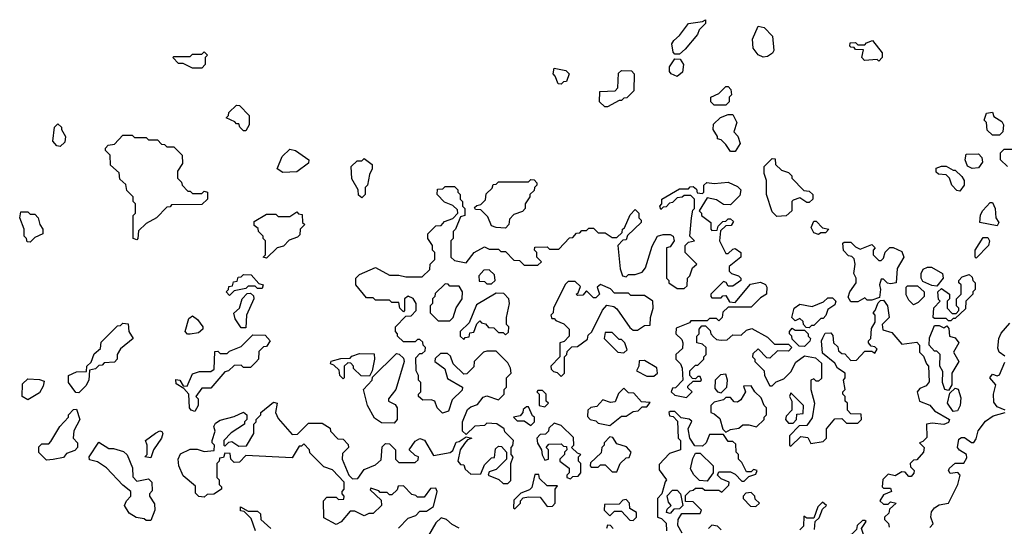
# Model space of a CAD drawing. Extents: x 2701205 to 2963787, y 496209 to 720276.
# Tile 74 of 154: x 2785070 to 2789316, y 650655 to 652838. Entities that reach past the tile are written whole.
import ezdxf

# ---------------------------------------------------------------- set-up
doc = ezdxf.new("R2010")
doc.units = 0

msp = doc.modelspace()

# ---------------------------------------------------------------- linework, layer by layer
at = {"layer": '0CON05XD'}
for points in [[(2787915, 652690), (2787895, 652690), (2787888.3, 652698.3), (2787882.5, 652735), (2787890.7, 652749.3), (2787915, 652770), (2787955, 652822.5), (2788015, 652830), (2788028.3, 652838.3), (2788028.3, 652821.7), (2788000, 652795), (2787992.5, 652775), (2787939.3, 652710.7), (2787915, 652690)], [(2788277, 652677), (2788255, 652687.5), (2788232.5, 652715), (2788230, 652755), (2788255, 652810), (2788280, 652805), (2788317, 652767), (2788322.5, 652705), (2788316.4, 652693.6), (2788295, 652680), (2788277, 652677)], [(2788775, 652660), (2788767.5, 652667.5), (2788713, 652663), (2788702.5, 652675), (2788708.3, 652708.3), (2788675, 652710), (2788668.3, 652718.3), (2788655, 652720), (2788650, 652725), (2788651.7, 652738.3), (2788675, 652740), (2788685, 652730), (2788715, 652730), (2788721.7, 652738.3), (2788748.3, 652748.3), (2788790, 652695), (2788790, 652675), (2788775, 652660)], [(2785855, 652630), (2785815, 652630), (2785775, 652650), (2785755, 652650), (2785730, 652675), (2785735, 652680), (2785805, 652680), (2785815, 652690), (2785855, 652690), (2785865, 652700), (2785880, 652685), (2785870, 652675), (2785870, 652645), (2785855, 652630)], [(2787905, 652593.3), (2787880, 652605), (2787872.5, 652615), (2787872.5, 652635), (2787895, 652670), (2787918.3, 652668.3), (2787932.5, 652645), (2787928.3, 652611.7), (2787905, 652593.3)], [(2787405, 652560), (2787391.7, 652561.7), (2787380, 652595), (2787370, 652605), (2787375, 652630), (2787425, 652620), (2787440, 652605), (2787428.3, 652571.7), (2787415, 652570), (2787405, 652560)], [(2787605, 652462.5), (2787593, 652463), (2787570, 652485), (2787571.7, 652528.3), (2787638.3, 652531.7), (2787650, 652545), (2787651.7, 652608.3), (2787665, 652620), (2787708.3, 652618.3), (2787720, 652605), (2787718.3, 652531.7), (2787688.3, 652501.7), (2787675, 652500), (2787665, 652490), (2787655, 652490), (2787605, 652462.5)], [(2788115, 652470), (2788065, 652470), (2788050, 652485), (2788050, 652505), (2788085, 652520), (2788115, 652550), (2788125, 652550), (2788137, 652537), (2788140, 652515), (2788130, 652505), (2788130, 652485), (2788115, 652470)], [(2786045, 652360), (2786035, 652360), (2786020, 652375), (2786015, 652390), (2786005, 652390), (2785998.3, 652398.3), (2785960, 652415), (2785970, 652425), (2785971.7, 652438.3), (2786005, 652470), (2786018.3, 652468.3), (2786060, 652425), (2786060, 652385), (2786045, 652360)], [(2789295, 652340), (2789265, 652340), (2789241.7, 652361.7), (2789240, 652395), (2789230, 652405), (2789240, 652435), (2789265, 652440), (2789271.7, 652421.7), (2789305, 652400), (2789312.5, 652385), (2789310, 652355), (2789295, 652340)], [(2788155, 652270), (2788135, 652270), (2788115, 652300), (2788095, 652320), (2788080, 652325), (2788080, 652335), (2788060, 652365), (2788061.7, 652388.3), (2788093, 652417), (2788125, 652430), (2788145, 652430), (2788162.5, 652395), (2788150, 652355), (2788167, 652337), (2788177.5, 652305), (2788155, 652270)], [(2785245, 652292.5), (2785230, 652295), (2785212.5, 652315), (2785220, 652375), (2785235, 652390), (2785250, 652375), (2785250, 652365), (2785267.5, 652335), (2785265, 652310), (2785245, 652292.5)], [(2785575, 651890), (2785560, 651895), (2785560, 651995), (2785570, 652005), (2785570, 652045), (2785560, 652055), (2785560, 652075), (2785531.7, 652101.7), (2785528.3, 652128.3), (2785501.7, 652151.7), (2785498.3, 652178.3), (2785461.7, 652211.7), (2785460, 652255), (2785440, 652275), (2785440, 652285), (2785451.7, 652298.3), (2785478.3, 652301.7), (2785515, 652340), (2785555, 652340), (2785565, 652330), (2785615, 652330), (2785625, 652320), (2785665, 652320), (2785681.7, 652301.7), (2785695, 652300), (2785705, 652290), (2785735, 652290), (2785770, 652255), (2785771.7, 652218.3), (2785750, 652185), (2785750, 652155), (2785768.3, 652138.3), (2785770, 652125), (2785795, 652100), (2785805, 652100), (2785815, 652090), (2785855, 652090), (2785865, 652100), (2785880, 652095), (2785880, 652065), (2785855, 652042.5), (2785725, 652040), (2785718.3, 652031.7), (2785705, 652030), (2785660, 651985), (2785615, 651960), (2785581.7, 651928.3), (2785580, 651895), (2785575, 651890)], [(2786205, 652180), (2786180, 652195), (2786201.7, 652248.3), (2786235, 652280), (2786260, 652275), (2786317.5, 652235), (2786315, 652220), (2786265, 652182.5), (2786205, 652180)], [(2789330, 652205), (2789300, 652235), (2789300, 652265), (2789315, 652280), (2789365, 652280)], [(2786545, 652070), (2786531.7, 652081.7), (2786530, 652105), (2786503, 652153), (2786500, 652205), (2786525, 652230), (2786545, 652230), (2786555, 652240), (2786590, 652215), (2786590, 652195), (2786578.3, 652171.7), (2786570, 652125), (2786560, 652115), (2786560, 652085), (2786545, 652070)], [(2788335, 651990), (2788315, 652010), (2788290, 652085), (2788290, 652145), (2788280, 652175), (2788280, 652205), (2788315, 652240), (2788328.3, 652238.3), (2788330, 652215), (2788355, 652190), (2788385, 652180), (2788400, 652165), (2788400, 652155), (2788451.7, 652101.7), (2788475, 652100), (2788490, 652085), (2788490, 652065), (2788475, 652050), (2788465, 652050), (2788435, 652070), (2788405, 652060), (2788400, 652055), (2788400, 652015), (2788375, 651992.5), (2788335, 651990)], [(2789177, 652197), (2789157, 652207), (2789147.5, 652235), (2789151.7, 652258.3), (2789205, 652260), (2789220, 652245), (2789222.5, 652225), (2789205, 652200), (2789177, 652197)], [(2789125, 652100), (2789111.7, 652101.7), (2789090, 652125), (2789080, 652155), (2789065, 652170), (2789033, 652173), (2789021.7, 652181.7), (2789021.7, 652198.3), (2789045, 652207.5), (2789065, 652207.5), (2789095, 652190), (2789105, 652190), (2789133, 652163), (2789142.5, 652145), (2789142.5, 652125), (2789125, 652100)], [(2787165, 651940), (2787125, 651942.5), (2787105, 651950), (2787088.3, 651988.3), (2787058.3, 652018.3), (2787035, 652020), (2787031.7, 652028.3), (2787041.7, 652038.3), (2787058.3, 652041.7), (2787078.3, 652061.7), (2787081.7, 652088.3), (2787108.3, 652111.7), (2787111.7, 652128.3), (2787125, 652130), (2787135, 652140), (2787265, 652140), (2787275, 652150), (2787288.3, 652148.3), (2787300, 652135), (2787300, 652125), (2787290, 652115), (2787288.3, 652101.7), (2787270, 652085), (2787270, 652075), (2787250, 652045), (2787250, 652025), (2787238.3, 652011.7), (2787201.7, 651998.3), (2787181.7, 651978.3), (2787180, 651955), (2787165, 651940)], [(2786735, 651560), (2786758.3, 651561.7), (2786780, 651585), (2786780, 651615), (2786766.4, 651636.4), (2786745, 651647.5), (2786730, 651635), (2786730, 651585), (2786725, 651580), (2786710, 651595), (2786705, 651620), (2786675, 651620), (2786665, 651630), (2786605, 651630), (2786595, 651640), (2786565, 651640), (2786520, 651695), (2786520, 651725), (2786535, 651740), (2786605, 651770), (2786665, 651737.5), (2786705, 651737.5), (2786735, 651730), (2786805, 651730), (2786838.3, 651761.7), (2786840, 651785), (2786860, 651805), (2786860, 651835), (2786850, 651845), (2786850, 651865), (2786830, 651895), (2786830, 651915), (2786865, 651950), (2786888.3, 651951.7), (2786901.7, 651968.3), (2786938.3, 651981.7), (2786960, 652005), (2786958.3, 652018.3), (2786938.3, 652038.3), (2786901.7, 652051.7), (2786870, 652085), (2786871.7, 652108.3), (2786895, 652110), (2786905, 652120), (2786945, 652120), (2786960, 652105), (2786960, 652095), (2786970, 652085), (2786970, 652065), (2786980, 652055), (2786980, 652035), (2786990, 652025), (2786990, 651995), (2786971.7, 651988.3), (2786950, 651935), (2786940, 651925), (2786940, 651895), (2786930, 651885), (2786930, 651815), (2786945, 651800), (2786995, 651790), (2787030, 651835), (2787075, 651860), (2787095, 651850), (2787135, 651850), (2787145, 651840), (2787165, 651840), (2787201.7, 651801.7), (2787225, 651800), (2787245, 651780), (2787305, 651780), (2787320, 651795), (2787300, 651815), (2787300, 651835), (2787290, 651845), (2787291.7, 651858.3), (2787345, 651860), (2787355, 651850), (2787395, 651850), (2787441.7, 651898.3), (2787455, 651900), (2787471.7, 651918.3), (2787485, 651920), (2787495, 651930), (2787515, 651930), (2787525, 651940), (2787545, 651940), (2787565, 651920), (2787595, 651920), (2787625, 651900), (2787645, 651900), (2787668.3, 651921.7), (2787670, 651935), (2787678.3, 651941.7), (2787703, 651997), (2787725, 652020), (2787740, 652005), (2787740, 651985), (2787750, 651975), (2787750, 651965), (2787691.7, 651908.3), (2787685, 651890), (2787671.7, 651888.3), (2787650, 651865), (2787660, 651765), (2787670, 651735), (2787685, 651730), (2787695, 651740), (2787725, 651740), (2787755, 651750), (2787768.3, 651768.3), (2787798.3, 651861.7), (2787820, 651905), (2787845, 651912.5), (2787875, 651912.5), (2787887.5, 651905), (2787892.5, 651885), (2787875, 651860), (2787860, 651855), (2787860, 651725), (2787870, 651715), (2787870, 651705), (2787905, 651680), (2787935, 651680), (2787948.3, 651691.7), (2787950, 651725), (2787960, 651735), (2787971.7, 651768.3), (2787990, 651785), (2787940, 651835), (2787940, 651865), (2787955, 651880), (2787980, 651885), (2787960, 651905), (2787967.5, 651985), (2787973, 652017), (2787980, 652025), (2787980, 652065), (2787965, 652080), (2787935, 652080), (2787927, 652073), (2787905, 652070), (2787885, 652050), (2787871.7, 652048.3), (2787858.3, 652031.7), (2787845, 652030), (2787835, 652020), (2787830, 652035), (2787840, 652045), (2787840, 652065), (2787915, 652110), (2787955, 652110), (2787961.7, 652118.3), (2787975, 652120), (2787988.3, 652108.3), (2787991.7, 652091.7), (2788015, 652090), (2788020, 652095), (2788020, 652125), (2788033, 652137), (2788065, 652132.5), (2788125, 652137.5), (2788165, 652120), (2788180, 652105), (2788175, 652080), (2788135, 652040), (2788105, 652042.5), (2788075, 652062.5), (2788035, 652070), (2788000, 652015), (2788010, 652005), (2788010, 651995), (2788050, 651965), (2788050, 651935), (2788055, 651930), (2788078.3, 651931.7), (2788081.7, 651948.3), (2788101.7, 651968.3), (2788115, 651970), (2788125, 651980), (2788135, 651980), (2788148.3, 651968.3), (2788138.3, 651951.7), (2788115, 651950), (2788091.7, 651928.3), (2788087.5, 651885), (2788115, 651830), (2788125, 651830), (2788145, 651850), (2788155, 651852.5), (2788180, 651835), (2788180, 651815), (2788130, 651775), (2788130, 651755), (2788140, 651745), (2788170, 651735), (2788180, 651725), (2788180, 651715), (2788145, 651690), (2788125, 651690), (2788116.4, 651706.4), (2788105, 651710), (2788050, 651655), (2788050, 651645), (2788055, 651640), (2788095, 651640), (2788101.7, 651648.3), (2788115, 651650), (2788131.7, 651621.7), (2788155, 651620), (2788221.2, 651698.8), (2788265, 651707.5), (2788286.4, 651696.4), (2788292.5, 651685), (2788290, 651655), (2788265, 651640), (2788225, 651600), (2788125, 651600), (2788101.7, 651578.3), (2788100, 651555), (2788085, 651540), (2788075, 651550), (2788045, 651550), (2788035, 651540), (2787965, 651540), (2787958.3, 651531.7), (2787901.7, 651508.3), (2787900, 651485), (2787925, 651460), (2787930, 651445), (2787928.3, 651421.7), (2787900, 651395), (2787900, 651375), (2787920, 651355), (2787927, 651337), (2787930, 651285), (2787898.3, 651251.7), (2787885, 651250), (2787880, 651235), (2787895, 651220), (2787945, 651210), (2787970, 651235), (2787951.7, 651251.7), (2787951.7, 651258.3), (2787975, 651280), (2788005, 651280), (2788010, 651285), (2788005, 651300), (2787995, 651300), (2787985, 651290), (2787971.7, 651291.7), (2787960, 651305), (2787960, 651325), (2787985, 651350), (2787995, 651350), (2788020, 651375), (2788020, 651385), (2788030, 651395), (2788030, 651425), (2788015, 651440), (2787990, 651445), (2787990, 651475), (2788000, 651485), (2788000, 651505), (2788011.7, 651518.3), (2788028.3, 651518.3), (2788048.3, 651498.3), (2788050, 651485), (2788061.7, 651471.7), (2788075, 651460), (2788095, 651457.5), (2788121.7, 651458.3), (2788145, 651480), (2788181.7, 651478.3), (2788205, 651500), (2788227, 651507), (2788295, 651470), (2788325, 651440), (2788385, 651440), (2788400, 651425), (2788385, 651410), (2788338.3, 651411.7), (2788305, 651380), (2788291.7, 651381.7), (2788255, 651420), (2788231.7, 651398.3), (2788230, 651385), (2788240, 651375), (2788240, 651365), (2788280, 651325), (2788282.5, 651305), (2788305, 651260), (2788315, 651260), (2788331.7, 651278.3), (2788365, 651290), (2788395, 651320), (2788417, 651363), (2788455, 651390), (2788501.7, 651381.7), (2788528.3, 651358.3), (2788528.3, 651291.7), (2788515, 651280), (2788505, 651280), (2788495, 651290), (2788482.5, 651285), (2788482.5, 651245), (2788497.5, 651185), (2788487, 651123), (2788465, 651090), (2788431.7, 651088.3), (2788390, 651045), (2788390, 651005), (2788395, 651000), (2788438.3, 651041.7), (2788468.3, 651038.3), (2788481.7, 651011.7), (2788535, 651020), (2788550, 651035), (2788550, 651075), (2788585, 651117.5), (2788615, 651120), (2788635, 651100), (2788685, 651100), (2788700, 651115), (2788698.3, 651138.3), (2788655, 651140), (2788640, 651155), (2788640, 651185), (2788630, 651195), (2788630, 651215), (2788620, 651225), (2788620, 651235), (2788630, 651245), (2788622.5, 651285), (2788630, 651295), (2788630, 651315), (2788597, 651337), (2788585, 651357.5), (2788531.7, 651401.7), (2788527.5, 651455), (2788533, 651467), (2788543.3, 651486.7), (2788568.3, 651488.3), (2788577, 651477), (2788580, 651445), (2788598.3, 651428.3), (2788601.7, 651411.7), (2788615, 651400), (2788628.3, 651398.3), (2788655, 651370), (2788678.3, 651371.7), (2788715, 651410), (2788745, 651410), (2788758.3, 651401.7), (2788768.3, 651418.3), (2788758.3, 651428.3), (2788741.7, 651431.7), (2788730, 651445), (2788730, 651455), (2788740, 651465), (2788743, 651507), (2788760, 651535), (2788760, 651565), (2788750, 651575), (2788760, 651585), (2788771.7, 651618.3), (2788781.7, 651628.3), (2788795, 651630), (2788812.5, 651605), (2788820, 651555), (2788790, 651525), (2788791.7, 651501.7), (2788830.7, 651490.7), (2788875, 651440), (2788938.3, 651448.3), (2788950, 651435), (2788950, 651405), (2788968.3, 651388.3), (2788980, 651355), (2788990, 651345), (2788991.7, 651278.3), (2788979.3, 651260.7), (2788951.7, 651248.3), (2788940, 651235), (2788950, 651195), (2788995, 651177.5), (2789015, 651152.5), (2789080, 651115), (2789075, 651102.5), (2789055.8, 651094.2), (2789005, 651100), (2788980, 651095), (2788981.7, 651038.3), (2788965, 651020), (2788950, 651015), (2788970, 650995), (2788967.5, 650975), (2788938.3, 650941.7), (2788925, 650940), (2788910, 650925), (2788911.7, 650911.7), (2788927.5, 650895), (2788926.7, 650883.3), (2788915, 650870), (2788905, 650870), (2788888.3, 650888.3), (2788875, 650890), (2788845, 650872.5), (2788815, 650880), (2788793, 650857), (2788790, 650825), (2788795, 650820), (2788825, 650820), (2788830, 650805), (2788795, 650790), (2788780, 650765), (2788795, 650750), (2788815, 650750), (2788825, 650760), (2788850, 650755)], [(2789285, 651950), (2789210, 651965), (2789213, 651997), (2789223.3, 652016.7), (2789255, 652050), (2789265, 652050), (2789277.5, 652025), (2789280, 651985), (2789292.5, 651965), (2789285, 651950)], [(2785115, 651880), (2785101.7, 651881.7), (2785100, 651895), (2785090, 651905), (2785090, 651935), (2785070, 651985), (2785075, 652010), (2785105, 652010), (2785115, 652000), (2785135, 652000), (2785150, 651985), (2785157.5, 651955), (2785170, 651935), (2785170, 651915), (2785135, 651900), (2785115, 651880)], [(2786135, 651810), (2786120, 651815), (2786130, 651825), (2786130, 651885), (2786120, 651895), (2786120, 651905), (2786100, 651925), (2786098.3, 651938.3), (2786081.7, 651951.7), (2786081.7, 651968.3), (2786135, 652000), (2786175, 652000), (2786185, 651990), (2786235, 651990), (2786265, 652010), (2786271.7, 652001.7), (2786288.3, 651998.3), (2786290, 651965), (2786300, 651955), (2786280, 651935), (2786278.3, 651911.7), (2786268.3, 651901.7), (2786231.7, 651888.3), (2786208.3, 651861.7), (2786180, 651855), (2786135, 651810)], [(2788515, 651912.5), (2788495, 651920), (2788483, 651943), (2788495, 651970), (2788505, 651970), (2788531.7, 651941.7), (2788560, 651935), (2788545, 651920), (2788525, 651920), (2788515, 651912.5)], [(2789195, 651810), (2789190, 651815), (2789190, 651845), (2789225, 651900), (2789245, 651900), (2789252.5, 651885), (2789247.5, 651865), (2789195, 651810)], [(2788685, 651622.5), (2788655, 651622.5), (2788643, 651643), (2788650, 651665), (2788677.5, 651705), (2788676.7, 651725), (2788666.7, 651745), (2788672.5, 651785), (2788668.3, 651808.3), (2788658.3, 651818.3), (2788645, 651820), (2788623, 651843), (2788620, 651875), (2788625, 651880), (2788655, 651880), (2788675, 651860), (2788695, 651850), (2788745, 651870), (2788760, 651855), (2788750, 651845), (2788750, 651825), (2788775, 651800), (2788785, 651800), (2788795, 651810), (2788803, 651837), (2788823, 651857), (2788837, 651857), (2788875, 651840), (2788882.5, 651815), (2788853.6, 651766.4), (2788850, 651705), (2788825, 651700), (2788813, 651703), (2788795, 651720), (2788785, 651720), (2788777.5, 651695), (2788782.5, 651675), (2788778.3, 651641.7), (2788745, 651630), (2788725, 651630), (2788715, 651640), (2788685, 651622.5)], [(2787105, 651700), (2787120, 651715), (2787118.3, 651738.3), (2787095, 651760), (2787071.7, 651758.3), (2787050, 651735), (2787051.7, 651711.7), (2787075, 651710), (2787085, 651700), (2787105, 651700)], [(2789025, 651690), (2789003, 651693), (2788965, 651710), (2788957.5, 651725), (2788957.5, 651745), (2788967, 651763), (2788985, 651772.5), (2789001.7, 651771.7), (2789050, 651745), (2789052.5, 651725), (2789025, 651690)], [(2785975, 651650), (2785960, 651665), (2785970, 651675), (2785971.7, 651688.3), (2785988.3, 651691.7), (2785991.7, 651708.3), (2786008.3, 651711.7), (2786011.7, 651728.3), (2786025, 651730), (2786035, 651740), (2786068.3, 651738.3), (2786101.7, 651701.7), (2786120, 651695), (2786115, 651680), (2786095, 651680), (2786085, 651690), (2786055, 651690), (2786045, 651680), (2785995, 651670), (2785975, 651650)], [(2789085, 651540), (2789075, 651540), (2789065, 651550), (2789015, 651550), (2789010, 651555), (2789013, 651597), (2789040, 651625), (2789033, 651633), (2789030, 651665), (2789045, 651680), (2789080, 651655), (2789080, 651635), (2789070, 651625), (2789070, 651595), (2789091.7, 651571.7), (2789108.3, 651571.7), (2789120, 651585), (2789120, 651595), (2789110, 651605), (2789110, 651635), (2789130, 651655), (2789130, 651695), (2789120, 651705), (2789120, 651715), (2789135, 651730), (2789165, 651740), (2789178.3, 651728.3), (2789180, 651715), (2789190, 651705), (2789190, 651675), (2789180, 651665), (2789180, 651655), (2789150, 651625), (2789148.3, 651591.7), (2789105, 651550), (2789095, 651550), (2789085, 651540)], [(2786925, 651540), (2786940, 651555), (2786953, 651597), (2786977.5, 651635), (2786980, 651665), (2786965, 651690), (2786925, 651690), (2786918.3, 651698.3), (2786905, 651700), (2786861.7, 651658.3), (2786860, 651645), (2786850, 651635), (2786850, 651615), (2786840, 651605), (2786840, 651575), (2786875, 651540), (2786925, 651540)], [(2787405, 651300), (2787420, 651315), (2787420, 651385), (2787430, 651395), (2787431.7, 651408.3), (2787451.7, 651428.3), (2787475, 651430), (2787518.3, 651461.7), (2787521.7, 651478.3), (2787537, 651493), (2787583, 651587), (2787601.7, 651608.3), (2787631.7, 651601.7), (2787645, 651592.5), (2787701.7, 651511.7), (2787715, 651500), (2787735, 651500), (2787765, 651520), (2787788.3, 651521.7), (2787790, 651555), (2787802.5, 651595), (2787800, 651625), (2787765, 651650), (2787705, 651650), (2787695, 651660), (2787635, 651660), (2787618.3, 651678.3), (2787575, 651697.5), (2787560, 651685), (2787570, 651655), (2787555, 651640), (2787545, 651640), (2787515, 651670), (2787498.3, 651651.7), (2787475, 651650), (2787470, 651655), (2787478.3, 651661.7), (2787488.3, 651688.3), (2787465, 651710), (2787435, 651710), (2787423, 651697), (2787372.5, 651595), (2787370, 651575), (2787360, 651565), (2787365, 651550), (2787375, 651550), (2787381.7, 651541.7), (2787417, 651527), (2787440, 651505), (2787440, 651475), (2787418.3, 651451.7), (2787400, 651445), (2787400, 651385), (2787360, 651345), (2787361.7, 651331.7), (2787371.7, 651321.7), (2787388.3, 651318.3), (2787405, 651300)], [(2788925, 651610), (2788905, 651630), (2788893, 651653), (2788892.5, 651685), (2788898.3, 651691.7), (2788941.7, 651691.7), (2788970, 651665), (2788970, 651645), (2788945, 651620), (2788925, 651610)], [(2786045, 651510), (2786025, 651510), (2785999.3, 651549.3), (2785993, 651573), (2786017.5, 651595), (2786030, 651635), (2786051.7, 651658.3), (2786065, 651660), (2786078.3, 651648.3), (2786080, 651635), (2786047.5, 651565), (2786045, 651510)], [(2786985, 651460), (2786991.7, 651468.3), (2787008.3, 651471.7), (2787011.7, 651488.3), (2787028.3, 651491.7), (2787041.7, 651528.3), (2787055, 651540), (2787061.7, 651531.7), (2787078.3, 651528.3), (2787091.7, 651511.7), (2787115, 651510), (2787135, 651490), (2787155, 651490), (2787165, 651480), (2787178.3, 651491.7), (2787180, 651515), (2787170, 651525), (2787170, 651555), (2787182.5, 651615), (2787180, 651635), (2787158.3, 651658.3), (2787125, 651660), (2787040.7, 651609.3), (2787008.3, 651531.7), (2786970, 651495), (2786970, 651475), (2786985, 651460)], [(2788475, 651510), (2788461.7, 651511.7), (2788450, 651525), (2788448.3, 651538.3), (2788435, 651550), (2788415, 651540), (2788400, 651555), (2788410, 651595), (2788435, 651612.5), (2788487, 651603), (2788537, 651623), (2788555, 651640), (2788575, 651640), (2788590, 651625), (2788585, 651610), (2788555, 651590), (2788547, 651563), (2788535, 651550), (2788525, 651550), (2788495, 651520), (2788485, 651520), (2788475, 651510)], [(2786703.6, 650646.4), (2786745, 650690), (2786778.3, 650701.7), (2786795, 650720), (2786825, 650720), (2786855, 650740), (2786870, 650805), (2786865, 650820), (2786841.7, 650818.3), (2786815, 650780), (2786785, 650780), (2786778.3, 650788.3), (2786761.7, 650791.7), (2786725, 650830), (2786701.7, 650828.3), (2786698.3, 650811.7), (2786675, 650790), (2786665, 650790), (2786655, 650800), (2786625, 650800), (2786618.3, 650808.3), (2786585, 650820), (2786581.7, 650811.7), (2786628.3, 650768.3), (2786630, 650745), (2786595, 650710), (2786575, 650710), (2786555, 650700), (2786515, 650720), (2786495, 650720), (2786456.4, 650673.6), (2786435, 650662.5), (2786381.7, 650691.7), (2786380, 650765), (2786395, 650780), (2786435, 650780), (2786445, 650770), (2786468.3, 650771.7), (2786470, 650785), (2786460, 650795), (2786460, 650805), (2786470, 650815), (2786470, 650845), (2786418.3, 650898.3), (2786381.7, 650911.7), (2786321.7, 650971.7), (2786320, 650985), (2786295, 651010), (2786285, 651000), (2786275, 651000), (2786245, 650950), (2786045, 650960), (2786018.3, 650931.7), (2785995, 650930), (2785980, 650945), (2785978.3, 650968.3), (2785955, 650970), (2785948.3, 650951.7), (2785931.7, 650948.3), (2785930, 650935), (2785920, 650925), (2785920, 650865), (2785930, 650855), (2785930, 650835), (2785940, 650825), (2785940, 650815), (2785907, 650793), (2785878.3, 650791.7), (2785865, 650780), (2785843, 650783), (2785828.3, 650798.3), (2785827.5, 650827.5), (2785775, 650872.5), (2785755.8, 650915), (2785753.1, 650945), (2785763.1, 650966.9), (2785805, 650986.7), (2785835, 650987.5), (2785865, 650977.5), (2785908.3, 650981.7), (2785910, 651005), (2785900, 651015), (2785900, 651025), (2785912.5, 651065), (2785907.5, 651085), (2785915, 651100), (2785935, 651112.5), (2785995, 651127.5), (2786035, 651147.5), (2786050, 651135), (2786050, 651115), (2786040, 651105), (2786040, 651095), (2785981.7, 651058.3), (2785950, 651025), (2785950, 651005), (2785955, 651000), (2785971.7, 651018.3), (2785985, 651020), (2786015, 651000), (2786048.3, 651001.7), (2786080, 651055), (2786080, 651095), (2786090, 651105), (2786090, 651115), (2786110, 651135), (2786110, 651145), (2786165, 651190), (2786180, 651185), (2786172.5, 651145), (2786185, 651120), (2786245, 651050), (2786268.3, 651051.7), (2786315, 651100), (2786375, 651100), (2786408.3, 651078.3), (2786410, 651065), (2786441.7, 651031.7), (2786465, 651030), (2786487, 651007), (2786487.5, 650995), (2786461.7, 650968.3), (2786460, 650945), (2786490, 650875), (2786505, 650860), (2786528.3, 650861.7), (2786555, 650900), (2786605, 650920), (2786628.3, 650941.7), (2786633, 650997), (2786648.3, 651011.7), (2786665, 651010), (2786690, 650985), (2786690, 650945), (2786705, 650930), (2786775, 650930), (2786788.3, 650941.7), (2786790, 650955), (2786775, 650960), (2786750, 650985), (2786775, 651022.5), (2786795, 651033.3), (2786816.4, 651026.4), (2786855, 650960), (2786927, 650973), (2786938.3, 650981.7), (2786951.7, 651018.3), (2786965, 651020), (2786995, 651040), (2787020, 651035), (2787001.7, 651028.3), (2786988.3, 651011.7), (2786970, 650985), (2786960, 650935), (2786971.7, 650921.7), (2786985, 650920), (2786991.7, 650901.7), (2787015, 650880), (2787058.3, 650881.7), (2787075, 650920), (2787105, 650950), (2787118.3, 650951.7), (2787121.7, 650988.3), (2787135, 651000), (2787148.3, 650998.3), (2787170, 650975), (2787170, 650945), (2787125, 650900), (2787095, 650890), (2787090, 650875), (2787137, 650857), (2787155, 650840), (2787175, 650840), (2787188.3, 650851.7), (2787187.5, 650925), (2787197.5, 650955), (2787190, 650965), (2787190, 650995), (2787197, 651003), (2787200, 651025), (2787161.7, 651061.7), (2787160, 651075), (2787127, 651097), (2787085, 651100), (2787075, 651090), (2787033, 651087), (2786995, 651050), (2786980, 651065), (2786980, 651105), (2787001.7, 651158.3), (2787015, 651170), (2787045, 651180), (2787068.3, 651211.7), (2787085, 651217.5), (2787135, 651200), (2787160, 651225), (2787160, 651245), (2787170, 651255), (2787170, 651295), (2787190, 651315), (2787187, 651337), (2787175, 651360), (2787125, 651410), (2787085, 651410), (2787070, 651405), (2787030, 651365), (2787028.3, 651341.7), (2786998.3, 651311.7), (2786985, 651310), (2786940, 651355), (2786928.3, 651388.3), (2786915, 651400), (2786885, 651400), (2786861.7, 651378.3), (2786860, 651365), (2786903, 651333), (2786915, 651292.5), (2786980, 651255), (2786978.3, 651241.7), (2786935, 651200), (2786919.3, 651150.7), (2786893, 651143), (2786870, 651165), (2786860, 651195), (2786845, 651200), (2786808.3, 651198.3), (2786790, 651215), (2786790, 651225), (2786800, 651235), (2786800, 651275), (2786790, 651285), (2786790, 651305), (2786780, 651325), (2786778.3, 651381.7), (2786795, 651400), (2786805, 651400), (2786818.3, 651411.7), (2786820, 651425), (2786810, 651435), (2786808.3, 651448.3), (2786795, 651460), (2786785, 651460), (2786775, 651450), (2786725, 651450), (2786700, 651475), (2786700, 651485), (2786690, 651495), (2786690, 651515), (2786735, 651560)], [(2785805, 651482.5), (2785793, 651483), (2785783.3, 651495), (2785799.3, 651550.7), (2785815, 651562.5), (2785836.1, 651546.1), (2785860, 651515), (2785860, 651505), (2785841.7, 651488.3), (2785805, 651482.5)], [(2785325, 651230), (2785311.7, 651231.7), (2785280, 651275), (2785280, 651305), (2785315, 651320), (2785358.3, 651321.7), (2785360, 651345), (2785378.3, 651361.7), (2785391.7, 651398.3), (2785418.3, 651421.7), (2785421.7, 651448.3), (2785491.7, 651518.3), (2785505, 651520), (2785515, 651530), (2785538.3, 651528.3), (2785540, 651495), (2785560, 651465), (2785505, 651420), (2785490, 651395), (2785490, 651375), (2785478.3, 651361.7), (2785435, 651360), (2785425, 651350), (2785411.7, 651348.3), (2785397, 651333), (2785371.7, 651328.3), (2785367.5, 651285), (2785355, 651260), (2785325, 651230)], [(2788455, 651430), (2788431.7, 651431.7), (2788401.7, 651461.7), (2788400, 651475), (2788390, 651485), (2788390, 651495), (2788401.7, 651508.3), (2788415, 651500), (2788455, 651500), (2788470, 651485), (2788470, 651475), (2788480, 651465), (2788477, 651453), (2788455, 651430)], [(2789075, 651240), (2789060, 651245), (2789050, 651275), (2789051.7, 651321.7), (2789037.5, 651345), (2789040, 651395), (2789025, 651410), (2789015, 651410), (2788992.5, 651435), (2788993, 651467), (2789015, 651520), (2789035, 651520), (2789055, 651510), (2789068.3, 651518.3), (2789077, 651507), (2789080, 651475), (2789105, 651467.5), (2789120, 651445), (2789097.5, 651405), (2789120, 651365), (2789090, 651315), (2789090, 651265), (2789075, 651240)], [(2789318.3, 651388.3), (2789294.2, 651405), (2789287.7, 651422.3), (2789293.3, 651465), (2789303.1, 651486.9), (2789339.5, 651530.5)], [(2785825, 651150), (2785810, 651155), (2785802.5, 651165), (2785800, 651225), (2785778.3, 651248.3), (2785745, 651268.8), (2785743, 651287), (2785760, 651285), (2785775, 651260), (2785791.7, 651258.3), (2785815, 651312.5), (2785845, 651322.5), (2785895, 651322.5), (2785908.3, 651331.7), (2785911.7, 651408.3), (2785925, 651410), (2785935, 651400), (2785965, 651400), (2785975, 651410), (2786025, 651430), (2786075, 651480), (2786128.3, 651478.3), (2786150, 651455), (2786135, 651430), (2786121.7, 651428.3), (2786101.7, 651408.3), (2786100, 651375), (2786088.3, 651361.7), (2786065, 651340), (2786035, 651340), (2786025, 651350), (2785995, 651347.5), (2785970, 651325), (2785955, 651320), (2785895, 651250), (2785855, 651250), (2785830, 651215), (2785840, 651205), (2785840, 651175), (2785825, 651150)], [(2787675, 651402.5), (2787690, 651415), (2787680, 651445), (2787665, 651460), (2787655, 651460), (2787625, 651490), (2787595, 651490), (2787590, 651465), (2787650, 651405), (2787675, 651402.5)], [(2786465, 651290), (2786450, 651305), (2786448.3, 651328.3), (2786425, 651350), (2786410, 651355), (2786413.6, 651366.4), (2786455, 651377.5), (2786495, 651380), (2786501.7, 651388.3), (2786535, 651400), (2786598.3, 651398.3), (2786600, 651375), (2786590, 651325), (2786578.3, 651301.7), (2786543, 651303), (2786510, 651335), (2786510, 651345), (2786498.3, 651358.3), (2786485, 651360), (2786470, 651345), (2786470, 651295), (2786465, 651290)], [(2786685, 651100), (2786630.7, 651100.7), (2786600.7, 651120.7), (2786570, 651175), (2786552.5, 651245), (2786590, 651285), (2786591.7, 651298.3), (2786695, 651400), (2786707, 651397), (2786725, 651380), (2786727.5, 651365), (2786692.5, 651245), (2786660, 651205), (2786660, 651195), (2786689.3, 651179.3), (2786697.5, 651165), (2786697.5, 651115), (2786685, 651100)], [(2787805, 651302.5), (2787820, 651315), (2787818.3, 651338.3), (2787765, 651370), (2787741.7, 651368.3), (2787740, 651345), (2787730, 651325), (2787775, 651302.5), (2787805, 651302.5)], [(2789320, 651155), (2789285, 651170), (2789270.5, 651190.5), (2789269.2, 651225), (2789280, 651265), (2789254.2, 651295), (2789265, 651310), (2789285, 651303.8), (2789295, 651307.5), (2789318.3, 651361.7)], [(2785105, 651200), (2785080, 651215), (2785081.7, 651268.3), (2785105, 651290), (2785155, 651287.5), (2785175, 651280), (2785171.7, 651258.3), (2785155, 651230), (2785105, 651200)], [(2788095, 651230), (2788120, 651255), (2788122.5, 651285), (2788115, 651310), (2788091.7, 651308.3), (2788070, 651285), (2788068.3, 651248.3), (2788080, 651235), (2788095, 651230)], [(2787615, 651090), (2787665, 651130), (2787685, 651130), (2787715, 651150), (2787737, 651153), (2787755, 651170), (2787775, 651170), (2787788.3, 651188.3), (2787751.7, 651191.7), (2787718.3, 651228.3), (2787695, 651230), (2787675, 651250), (2787653, 651227), (2787638.3, 651191.7), (2787618.3, 651188.3), (2787585, 651200), (2787558.3, 651171.7), (2787533, 651167), (2787520, 651155), (2787518.3, 651128.3), (2787530, 651115), (2787555, 651110), (2787565, 651100), (2787615, 651090)], [(2788115, 651060), (2788135, 651072.5), (2788171.7, 651078.3), (2788188.3, 651091.7), (2788215, 651092.5), (2788247, 651083), (2788280, 651115), (2788280, 651125), (2788290, 651135), (2788290, 651165), (2788280, 651175), (2788268.3, 651208.3), (2788240, 651235), (2788225, 651260), (2788191.7, 651258.3), (2788200, 651235), (2788179.3, 651200.7), (2788165, 651190), (2788151.7, 651191.7), (2788135, 651210), (2788115, 651210), (2788105, 651200), (2788065, 651190), (2788050, 651175), (2788050, 651145), (2788065, 651140), (2788089.3, 651119.3), (2788103, 651073), (2788115, 651060)], [(2789095, 651150), (2789071.2, 651185), (2789081.7, 651228.3), (2789105, 651250), (2789116.7, 651246.7), (2789128.8, 651208.8), (2789126, 651175), (2789115, 651153.3), (2789095, 651150)], [(2787335, 651170), (2787350, 651185), (2787340, 651195), (2787340, 651225), (2787325, 651240), (2787305, 651240), (2787300, 651235), (2787310, 651225), (2787310, 651175), (2787335, 651170)], [(2788405, 651100), (2788420, 651115), (2788421.7, 651138.3), (2788448.3, 651141.7), (2788450, 651175), (2788395, 651230), (2788390, 651215), (2788400, 651195), (2788400, 651155), (2788375, 651130), (2788372.5, 651115), (2788385, 651100), (2788405, 651100)], [(2787275, 651090), (2787290, 651105), (2787290, 651125), (2787281.7, 651131.7), (2787265, 651170), (2787255, 651170), (2787241.7, 651158.3), (2787240, 651145), (2787228.3, 651131.7), (2787200, 651125), (2787215, 651110), (2787245, 651110), (2787275, 651090)], [(2785185, 650940), (2785153, 650973), (2785153, 650997), (2785165, 651010), (2785195, 651010), (2785205, 651020), (2785242.5, 651085), (2785280, 651125), (2785280, 651135), (2785301.7, 651158.3), (2785315, 651160), (2785330, 651115), (2785303, 651067), (2785300, 651035), (2785320, 651015), (2785320, 650995), (2785308.3, 650981.7), (2785271.7, 650968.3), (2785258.3, 650951.7), (2785215, 650942.5), (2785185, 650940)], [(2787926.7, 650625), (2787908.3, 650658.3), (2787910, 650685), (2787925, 650710), (2788005, 650710), (2788010, 650725), (2787975, 650760), (2787941.7, 650761.7), (2787941.7, 650788.3), (2787961.7, 650808.3), (2787975, 650810), (2787985, 650820), (2788015, 650820), (2788025, 650810), (2788085, 650810), (2788098.3, 650801.7), (2788128.3, 650831.7), (2788130, 650845), (2788095, 650860), (2788080, 650875), (2788085, 650890), (2788135, 650890), (2788155, 650880), (2788185, 650850), (2788195, 650850), (2788215, 650870), (2788245, 650880), (2788250, 650895), (2788235, 650900), (2788225, 650890), (2788205, 650890), (2788185, 650930), (2788170, 650945), (2788170, 650965), (2788160, 650975), (2788158.3, 651008.3), (2788145, 651020), (2788125, 651020), (2788105, 651050), (2788045, 651050), (2788030, 651015), (2788015, 651000), (2787981.7, 651001.7), (2787960, 651035), (2787952.5, 651075), (2787968.3, 651108.3), (2787957, 651117), (2787922.5, 651122.5), (2787895, 651150), (2787875, 651150), (2787870, 651145), (2787871.7, 651131.7), (2787888.3, 651128.3), (2787907.5, 651107.5), (2787910, 651035), (2787920, 651025), (2787920, 650985), (2787871.7, 650968.3), (2787828.3, 650921.7), (2787828.3, 650898.3), (2787860, 650855), (2787853, 650847), (2787840, 650795), (2787820, 650775), (2787820, 650695), (2787838.3, 650688.3), (2787858.3, 650668.3), (2787860, 650635)], [(2788995, 650650), (2789010, 650665), (2789000, 650695), (2789002.9, 650717.1), (2789015, 650734.3), (2789035, 650747.1), (2789075.8, 650754.2), (2789115.8, 650835), (2789126, 650875), (2789116.2, 650886.2), (2789082.3, 650882.3), (2789076.2, 650895), (2789080, 650905), (2789105, 650927.5), (2789142.3, 650927.7), (2789155, 650950), (2789153.3, 650965), (2789122.9, 650982.9), (2789114.5, 650994.5), (2789120.2, 651029.8), (2789131.9, 651038.1), (2789145, 651037.1), (2789175, 651016), (2789185, 651016.7), (2789195, 651032.5), (2789202.9, 651067.1), (2789235, 651108.8), (2789268.3, 651131.7), (2789320, 651145)], [(2787445, 650860), (2787455, 650870), (2787478.3, 650871.7), (2787490, 650885), (2787490, 650925), (2787480, 650935), (2787480, 650955), (2787490, 650965), (2787475, 650970), (2787450, 650995), (2787460, 651005), (2787458.3, 651038.3), (2787405, 651090), (2787375, 651100), (2787351.7, 651078.3), (2787350, 651065), (2787338.3, 651051.7), (2787315, 651050), (2787300, 651035), (2787303, 651013), (2787320, 650985), (2787323, 650963), (2787335, 650940), (2787350, 650945), (2787350, 650985), (2787340, 650995), (2787351.7, 651008.3), (2787405, 651010), (2787415, 651000), (2787428.3, 650998.3), (2787430, 650985), (2787420, 650975), (2787420, 650965), (2787400, 650945), (2787400, 650935), (2787440, 650905), (2787440, 650885), (2787430, 650875), (2787430, 650865), (2787445, 650860)], [(2785635, 650950), (2785610, 650955), (2785620, 650965), (2785620, 651005), (2785612.5, 651025), (2785655, 651056), (2785675, 651065.8), (2785683.6, 651063.6), (2785687.1, 651055), (2785682, 651035), (2785647.5, 650985), (2785635, 650950)], [(2787645, 650890), (2787660, 650925), (2787685, 650950), (2787698.3, 650951.7), (2787707.5, 650975), (2787687, 650997), (2787645, 651010), (2787628.3, 651038.3), (2787615, 651040), (2787590, 651015), (2787590, 651005), (2787580, 650995), (2787578.3, 650971.7), (2787531.7, 650928.3), (2787530, 650915), (2787535, 650910), (2787565, 650910), (2787575, 650920), (2787595, 650920), (2787625, 650890), (2787645, 650890)], [(2785635, 650680), (2785615, 650680), (2785607, 650687), (2785573, 650693), (2785541.7, 650711.7), (2785522.5, 650745), (2785530, 650765), (2785550, 650785), (2785550, 650805), (2785515, 650832.5), (2785445, 650907.5), (2785405, 650932.5), (2785371.7, 650941.7), (2785370, 650955), (2785411.7, 651018.3), (2785455, 650990), (2785475, 650990), (2785517, 650977), (2785533, 650963), (2785557, 650907), (2785558.3, 650868.3), (2785575, 650850), (2785625, 650860), (2785640, 650845), (2785641.7, 650808.3), (2785630, 650795), (2785630, 650785), (2785651.7, 650751.7), (2785652.5, 650725), (2785635, 650680)], [(2788035, 650850), (2788001.7, 650851.7), (2787977, 650877), (2787963, 650903), (2787973, 650947), (2787985, 650970), (2788005, 650970), (2788060, 650915), (2788060, 650885), (2788035, 650850)], [(2787205, 650730), (2787230, 650755), (2787230, 650765), (2787241.7, 650778.3), (2787265, 650782.5), (2787315, 650780), (2787345, 650740), (2787368.3, 650741.7), (2787380, 650755), (2787380, 650815), (2787390, 650830), (2787345, 650830), (2787311.7, 650861.7), (2787308.3, 650878.3), (2787291.7, 650878.3), (2787278.3, 650821.7), (2787268.3, 650811.7), (2787231.7, 650798.3), (2787201.7, 650768.3), (2787200, 650735), (2787205, 650730)], [(2787875, 650710), (2787860, 650715), (2787861.7, 650728.3), (2787880, 650745), (2787868.3, 650758.3), (2787863, 650787), (2787885, 650810), (2787905, 650810), (2787920, 650795), (2787930, 650745), (2787915, 650730), (2787891.7, 650728.3), (2787875, 650710)], [(2788245, 650740), (2788260, 650755), (2788241.7, 650771.7), (2788240, 650785), (2788225, 650800), (2788201.7, 650798.3), (2788190, 650785), (2788190, 650775), (2788221.7, 650741.7), (2788245, 650740)], [(2786086.7, 650635), (2786068.3, 650688.3), (2786038.3, 650718.3), (2786021.7, 650721.7), (2786021.7, 650738.3), (2786055, 650720), (2786095, 650720), (2786108.3, 650708.3), (2786110, 650685), (2786152.5, 650645)], [(2787715, 650680), (2787730, 650695), (2787730, 650715), (2787701.7, 650731.7), (2787700, 650755), (2787685, 650770), (2787671.7, 650768.3), (2787655, 650750), (2787591.7, 650748.3), (2787590, 650725), (2787615, 650700), (2787635, 650720), (2787665, 650720), (2787701.7, 650681.7), (2787715, 650680)], [(2788498.3, 650641.7), (2788500, 650675), (2788518.3, 650691.7), (2788531.7, 650728.3), (2788550, 650745), (2788531.7, 650758.3), (2788511.7, 650738.3), (2788495, 650690), (2788465, 650690), (2788451.7, 650698.3), (2788450, 650655), (2788435, 650640)], [(2788850, 650755), (2788821.7, 650728.3), (2788818.3, 650711.7), (2788800, 650695), (2788800, 650685), (2788817, 650667), (2788819.3, 650650.7)], [(2786965, 650646.7), (2786935, 650662.5), (2786910, 650685), (2786888.3, 650691.7), (2786865, 650670), (2786832.5, 650615)], [(2787630, 650645), (2787618.3, 650658.3), (2787605, 650660), (2787600, 650645)], [(2788095, 650640), (2788080, 650655), (2788055, 650660), (2788040, 650645)], [(2788685, 650570), (2788707.5, 650595), (2788710, 650615), (2788700, 650645), (2788720, 650675), (2788715, 650680), (2788705, 650680), (2788681.7, 650658.3), (2788678.3, 650641.7), (2788658.3, 650621.7), (2788625, 650610), (2788610, 650585), (2788625, 650580), (2788635, 650590), (2788655, 650590), (2788675, 650570), (2788685, 650570)]]:
    msp.add_lwpolyline(points, dxfattribs=at)

doc.saveas('drawing.dxf')
